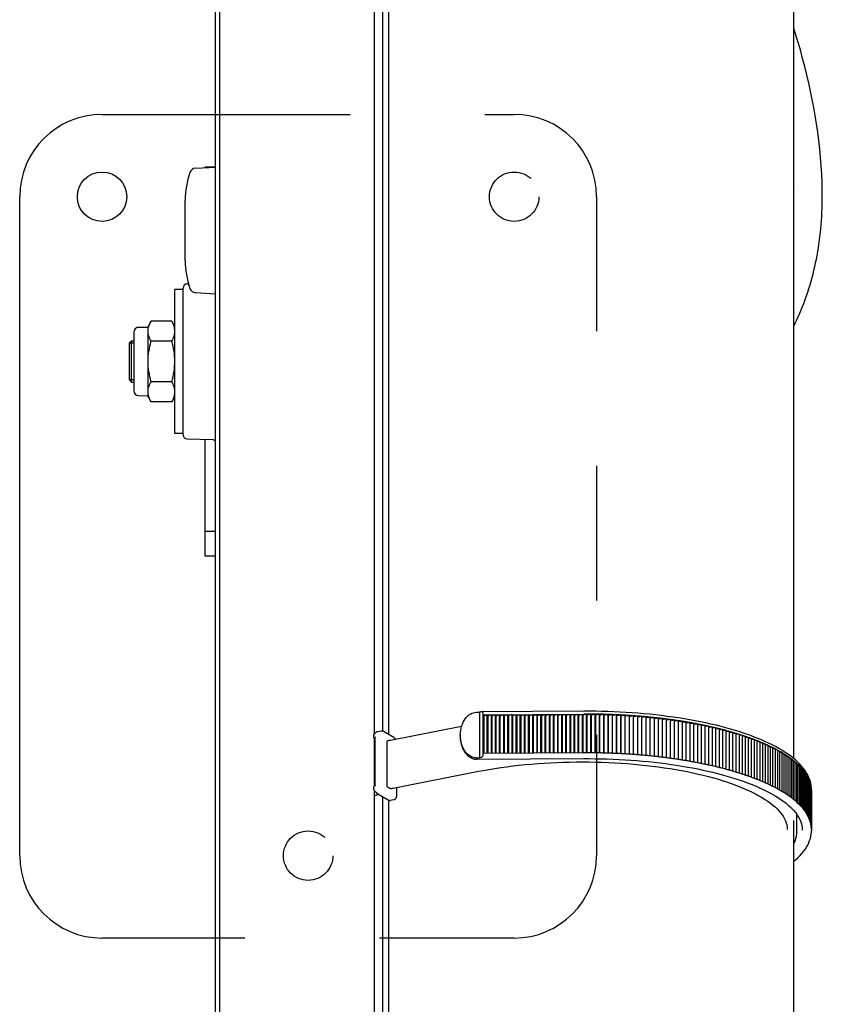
# Model space of a CAD drawing. Extents: x 0 to 594, y 0 to 420.
# Tile 22 of 29: x 291 to 310, y 327 to 351. Entities that reach past the tile are written whole.
import ezdxf

# ---------------------------------------------------------------- set-up
doc = ezdxf.new("R2010")
doc.units = 0
doc.header["$LTSCALE"] = 32.67
doc.linetypes.add('HIDDEN', pattern=[0.2, 0.1, -0.1])
for name, color, linetype in [('100-5404_R_DXF_CONTINUOUS_', 7, 'CONTINUOUS'), ('100-5906_DXF_CONTINUOUS_LI', 7, 'CONTINUOUS'), ('100-5954_G_DXF_CONTINUOUS_', 7, 'CONTINUOUS'), ('100-6300-01_DXF_CONTINUOUS', 7, 'CONTINUOUS'), ('100-6300-01_DXF_HIDDEN_LIN', 7, 'CONTINUOUS'), ('100-6300-04_DXF_CONTINUOUS', 7, 'CONTINUOUS'), ('100-9010_DXF_CONTINUOUS_LI', 7, 'CONTINUOUS'), ('100-9011_DXF_CONTINUOUS_LI', 7, 'CONTINUOUS'), ('102679_DXF_CONTINUOUS_LINE', 7, 'CONTINUOUS'), ('102727_DXF_CONTINUOUS_LINE', 7, 'CONTINUOUS'), ('102728_DXF_CONTINUOUS_LINE', 7, 'CONTINUOUS'), ('104420_DXF_CONTINUOUS_LINE', 7, 'CONTINUOUS')]:
    doc.layers.add(name, color=color, linetype=linetype)

msp = doc.modelspace()

# ---------------------------------------------------------------- linework, layer by layer
at = {"layer": '100-5404_R_DXF_CONTINUOUS_', "color": 7, "linetype": 'CONTINUOUS'}
for p, q in [((294.811, 340.509), (294.811, 344.072)), ((294.908, 344.172), (294.94, 344.173)), ((294.908, 340.409), (295.514, 340.393))]:
    msp.add_line(p, q, dxfattribs=at)
for centre, start, end in [((294.911, 344.072), 91.5, 180), ((294.911, 340.509), 180, 268.5), ((295.511, 340.293), 29.8972, 88.5)]:
    msp.add_arc(centre, 0.1, start, end, dxfattribs=at)
at = {"layer": '100-5906_DXF_CONTINUOUS_LI', "color": 7, "linetype": 'CONTINUOUS'}
for p, q in [((293.511, 342.74), (293.561, 342.79)), ((293.511, 341.84), (293.511, 342.74)), ((293.561, 341.79), (293.561, 342.79)), ((293.561, 342.79), (293.611, 342.79)), ((293.511, 341.84), (293.561, 341.79)), ((293.561, 341.79), (293.611, 341.79))]:
    msp.add_line(p, q, dxfattribs=at)
at = {"layer": '100-5906_DXF_CONTINUOUS_LI', "color": 2, "linetype": 'CONTINUOUS'}
for p, q in [((293.611, 342.736), (293.511, 342.736)), ((293.611, 341.844), (293.511, 341.844))]:
    msp.add_line(p, q, dxfattribs=at)
at = {"layer": '100-5954_G_DXF_CONTINUOUS_', "color": 7, "linetype": 'CONTINUOUS'}
for p, q in [((295.109, 346.981), (295.598, 347.007)), ((294.861, 344.743), (294.861, 346.199)), ((295.109, 343.961), (295.598, 343.935))]:
    msp.add_line(p, q, dxfattribs=at)
for centre, radius, start, end in [((295.117, 346.831), 0.15, 93, 160.9481), ((296.948, 346.199), 2.087, 160.9481, 180), ((296.948, 344.743), 2.087, 180, 199.0519), ((295.117, 344.11), 0.15, 199.0519, 267)]:
    msp.add_arc(centre, radius, start, end, dxfattribs=at)
at = {"layer": '100-6300-01_DXF_CONTINUOUS', "color": 7, "linetype": 'CONTINUOUS'}
for p, q in [((292.845, 348.29), (295.598, 348.29)), ((290.845, 330.29), (290.845, 346.29)), ((295.598, 328.29), (292.845, 328.29))]:
    msp.add_line(p, q, dxfattribs=at)
msp.add_circle((292.845, 346.29), 0.6, dxfattribs=at)
for centre, start, end in [((292.845, 346.29), 90, 180), ((292.845, 330.29), 180, 270)]:
    msp.add_arc(centre, 2, start, end, dxfattribs=at)
at = {"layer": '100-6300-01_DXF_HIDDEN_LIN', "color": 8, "linetype": 'HIDDEN'}
for p, q in [((295.598, 348.29), (302.845, 348.29)), ((304.845, 346.29), (304.845, 330.29)), ((302.845, 328.29), (295.598, 328.29))]:
    msp.add_line(p, q, dxfattribs=at)
for centre in [(302.845, 346.29), (297.845, 330.29)]:
    msp.add_circle(centre, 0.6, dxfattribs=at)
for centre, start, end in [((302.845, 346.29), 0, 90), ((302.845, 330.29), 270, 360)]:
    msp.add_arc(centre, 2, start, end, dxfattribs=at)
at = {"layer": '100-6300-04_DXF_CONTINUOUS', "color": 7, "linetype": 'CONTINUOUS'}
for p, q in [((295.345, 347.015), (295.345, 346.994)), ((295.345, 337.565), (295.345, 340.397)), ((295.598, 338.165), (295.345, 338.165))]:
    msp.add_line(p, q, dxfattribs=at)
at = {"layer": '100-6300-04_DXF_CONTINUOUS', "color": 3, "linetype": 'CONTINUOUS'}
for p, q in [((295.345, 347.015), (295.598, 347.015)), ((295.598, 337.565), (295.345, 337.565))]:
    msp.add_line(p, q, dxfattribs=at)
at = {"layer": '100-9010_DXF_CONTINUOUS_LI', "color": 7, "linetype": 'CONTINUOUS'}
for p, q in [((299.489, 333.28), (299.487, 333.279)), ((299.621, 333.315), (299.532, 333.298)), ((299.925, 333.157), (299.676, 333.305)), ((299.464, 333.048), (299.444, 333.047)), ((299.449, 333.144), (299.449, 333.145)), ((299.464, 333.137), (299.464, 332.003)), ((299.759, 332.01), (299.759, 333.044)), ((299.911, 331.932), (301.976, 332.338)), ((299.827, 331.923), (299.784, 331.948)), ((299.999, 331.769), (299.999, 331.95)), ((299.495, 331.829), (299.497, 331.828)), ((299.497, 331.828), (299.498, 331.827)), ((299.498, 331.827), (299.5, 331.825)), ((299.5, 331.825), (299.506, 331.819)), ((299.506, 331.819), (299.507, 331.817)), ((299.507, 331.817), (299.509, 331.816)), ((299.509, 331.816), (299.51, 331.814)), ((299.51, 331.814), (299.512, 331.813)), ((299.537, 331.793), (299.786, 331.644)), ((299.544, 331.783), (299.549, 331.786)), ((309.704, 330.881), (309.704, 331.292))]:
    msp.add_line(p, q, dxfattribs=at)
for points in [[(299.487, 333.279), (299.48, 333.275), (299.472, 333.27), (299.465, 333.264), (299.459, 333.259), (299.453, 333.252), (299.448, 333.246), (299.443, 333.239), (299.44, 333.233), (299.436, 333.225), (299.434, 333.218), (299.432, 333.21), (299.431, 333.203), (299.431, 333.195), (299.431, 333.188), (299.432, 333.18), (299.434, 333.173), (299.436, 333.166), (299.439, 333.159), (299.443, 333.153), (299.447, 333.147), (299.449, 333.145)], [(299.532, 333.298), (299.529, 333.297), (299.526, 333.297), (299.523, 333.296), (299.52, 333.295), (299.518, 333.294), (299.515, 333.293), (299.512, 333.292), (299.509, 333.291), (299.507, 333.289), (299.504, 333.288), (299.502, 333.287), (299.499, 333.286), (299.497, 333.284), (299.489, 333.28)], [(299.676, 333.305), (299.67, 333.308), (299.663, 333.311), (299.657, 333.314), (299.65, 333.315), (299.643, 333.316), (299.636, 333.317), (299.629, 333.317), (299.623, 333.316), (299.621, 333.315)], [(301.568, 333.429), (299.843, 333.09), (299.831, 333.088), (299.819, 333.086), (299.807, 333.084), (299.795, 333.082), (299.783, 333.08), (299.774, 333.078)], [(299.449, 333.144), (299.452, 333.14), (299.457, 333.136), (299.461, 333.132), (299.464, 333.13)], [(299.966, 333.114), (299.965, 333.116), (299.959, 333.124), (299.953, 333.132), (299.946, 333.14), (299.939, 333.146), (299.932, 333.152), (299.925, 333.157)], [(301.976, 332.338), (302.098, 332.361), (302.237, 332.386), (302.378, 332.409), (302.521, 332.431), (302.666, 332.451), (302.813, 332.469), (302.961, 332.486), (303.111, 332.502), (303.263, 332.515), (303.415, 332.528), (303.569, 332.538), (303.724, 332.547), (303.879, 332.555), (304.035, 332.56), (304.191, 332.564), (304.348, 332.566), (304.505, 332.567), (304.662, 332.566), (304.819, 332.563), (304.975, 332.559), (305.131, 332.553), (305.286, 332.546), (305.44, 332.536), (305.594, 332.525), (305.746, 332.513), (305.897, 332.499), (306.047, 332.483), (306.195, 332.466), (306.342, 332.447), (306.486, 332.426), (306.629, 332.404), (306.77, 332.381), (306.908, 332.356), (307.043, 332.33), (307.177, 332.302), (307.307, 332.273), (307.435, 332.243), (307.56, 332.211), (307.681, 332.178), (307.8, 332.144), (307.915, 332.108), (308.026, 332.072), (308.134, 332.034), (308.239, 331.996), (308.34, 331.956), (308.437, 331.916), (308.529, 331.874), (308.618, 331.832), (308.703, 331.789), (308.784, 331.745), (308.86, 331.701), (308.932, 331.656), (308.999, 331.61), (309.062, 331.564), (309.121, 331.518), (309.175, 331.472), (309.225, 331.424), (309.271, 331.377), (309.312, 331.329), (309.348, 331.282), (309.38, 331.234), (309.407, 331.186), (309.43, 331.138), (309.448, 331.09), (309.461, 331.042), (309.47, 330.994), (309.474, 330.945), (309.474, 330.926)], [(299.445, 331.98), (299.442, 331.975), (299.439, 331.968), (299.436, 331.961), (299.434, 331.954), (299.432, 331.947), (299.431, 331.939), (299.431, 331.932), (299.431, 331.924), (299.432, 331.916), (299.433, 331.908), (299.435, 331.901), (299.438, 331.893), (299.441, 331.885), (299.445, 331.878), (299.45, 331.871), (299.455, 331.864), (299.461, 331.858), (299.467, 331.851), (299.474, 331.846), (299.482, 331.841), (299.484, 331.839)], [(299.464, 332.003), (299.462, 332.001), (299.456, 331.995), (299.451, 331.989), (299.446, 331.982), (299.445, 331.98)], [(299.484, 331.839), (299.485, 331.839), (299.486, 331.838), (299.487, 331.838), (299.487, 331.837), (299.488, 331.836), (299.489, 331.836), (299.489, 331.835), (299.49, 331.835), (299.491, 331.834), (299.491, 331.833), (299.492, 331.833), (299.493, 331.832), (299.493, 331.831), (299.494, 331.831), (299.495, 331.83), (299.495, 331.829)], [(299.847, 331.919), (299.853, 331.92), (299.865, 331.923), (299.876, 331.925), (299.888, 331.928), (299.899, 331.93), (299.911, 331.932)], [(299.485, 331.759), (299.492, 331.761), (299.503, 331.765), (299.514, 331.769), (299.524, 331.773), (299.534, 331.778), (299.544, 331.783)], [(299.512, 331.813), (299.512, 331.812), (299.513, 331.811), (299.514, 331.81), (299.515, 331.81), (299.516, 331.809), (299.516, 331.808), (299.517, 331.807), (299.518, 331.807), (299.519, 331.806), (299.52, 331.805), (299.521, 331.804), (299.522, 331.804), (299.522, 331.803), (299.523, 331.802), (299.524, 331.801), (299.525, 331.801), (299.526, 331.8), (299.527, 331.799), (299.528, 331.799), (299.529, 331.798), (299.53, 331.797), (299.531, 331.796), (299.532, 331.796), (299.533, 331.795), (299.534, 331.794), (299.535, 331.794), (299.536, 331.793), (299.537, 331.793)], [(299.798, 331.638), (299.802, 331.637), (299.807, 331.635), (299.812, 331.634), (299.818, 331.633), (299.823, 331.633), (299.828, 331.632), (299.833, 331.633), (299.838, 331.634), (299.928, 331.651)], [(299.928, 331.651), (299.936, 331.653), (299.944, 331.656), (299.951, 331.66), (299.958, 331.665), (299.965, 331.671), (299.971, 331.677), (299.977, 331.684), (299.982, 331.692), (299.986, 331.7), (299.989, 331.709), (299.992, 331.718), (299.995, 331.728), (299.997, 331.738), (299.998, 331.749), (299.999, 331.76), (299.999, 331.769)], [(309.632, 330.576), (309.639, 330.59), (309.662, 330.649), (309.681, 330.708), (309.694, 330.767), (309.702, 330.826), (309.704, 330.881)]]:
    msp.add_lwpolyline(points, dxfattribs=at)
for points, knots in [([(299.464, 333.137), (299.464, 333.144), (299.472, 333.159), (299.482, 333.171), (299.489, 333.178)], [0, 0, 0, 0, 0.428191, 1, 1, 1, 1]), ([(299.759, 333.044), (299.759, 333.048), (299.759, 333.06), (299.766, 333.077), (299.774, 333.078)], [0, 0, 0, 0, 0.338827, 1, 1, 1, 1]), ([(299.489, 331.992), (299.483, 331.996), (299.476, 332), (299.468, 332.003), (299.464, 332.004), (299.464, 332.003)], [0, 0, 0, 0, 0.690209, 0.904692, 1, 1, 1, 1]), ([(299.784, 331.948), (299.775, 331.954), (299.763, 331.975), (299.759, 331.998), (299.759, 332.01)], [0, 0, 0, 0, 0.43898, 1, 1, 1, 1])]:
    msp.add_open_spline(points, degree=3, knots=knots, dxfattribs=at)
for points in [[(299.847, 331.919), (299.841, 331.917), (299.833, 331.919), (299.827, 331.923)], [(299.444, 331.748), (299.458, 331.751), (299.472, 331.754), (299.485, 331.759)]]:
    msp.add_open_spline(points, degree=3, dxfattribs=at)
at = {"layer": '100-9011_DXF_CONTINUOUS_LI', "color": 7, "linetype": 'CONTINUOUS'}
for p, q in [((301.931, 333.771), (302.006, 333.771)), ((302.037, 333.78), (302.006, 333.771)), ((302.006, 333.771), (302.006, 332.662)), ((304.535, 333.796), (302.054, 333.782)), ((302.092, 332.736), (302.092, 333.75)), ((302.092, 333.713), (304.534, 333.726)), ((302.092, 333.713), (302.093, 333.687)), ((302.093, 332.773), (302.093, 333.687)), ((302.106, 333.687), (302.093, 333.687)), ((302.106, 333.687), (302.192, 333.713)), ((302.106, 333.687), (302.106, 332.773)), ((302.192, 333.713), (302.193, 333.688)), ((302.192, 333.713), (302.192, 332.774)), ((302.193, 332.774), (302.193, 333.688)), ((302.206, 333.688), (302.193, 333.688)), ((302.206, 333.688), (302.292, 333.714)), ((302.206, 333.688), (302.206, 332.774)), ((302.292, 333.714), (302.293, 333.688)), ((302.292, 333.714), (302.292, 332.774)), ((302.293, 332.774), (302.293, 333.688)), ((302.306, 333.688), (302.293, 333.688)), ((302.306, 333.688), (302.392, 333.714)), ((302.306, 333.688), (302.306, 332.774)), ((302.392, 333.714), (302.393, 333.689)), ((302.392, 333.714), (302.392, 332.775)), ((302.393, 332.775), (302.393, 333.689)), ((302.407, 333.689), (302.393, 333.689)), ((302.407, 333.689), (302.492, 333.715)), ((302.407, 332.775), (302.407, 333.689)), ((302.492, 333.715), (302.493, 333.689)), ((302.492, 333.715), (302.492, 332.775)), ((302.493, 332.775), (302.493, 333.689)), ((302.507, 333.689), (302.493, 333.689)), ((302.507, 333.689), (302.592, 333.716)), ((302.507, 332.775), (302.507, 333.689)), ((302.592, 333.716), (302.593, 333.69)), ((302.592, 333.716), (302.592, 332.776)), ((302.593, 332.776), (302.593, 333.69)), ((302.607, 333.69), (302.593, 333.69)), ((302.607, 333.69), (302.692, 333.716)), ((302.607, 332.776), (302.607, 333.69)), ((302.692, 333.716), (302.693, 333.69)), ((302.692, 333.716), (302.692, 332.776)), ((302.693, 332.776), (302.693, 333.69)), ((302.707, 333.69), (302.693, 333.69)), ((302.792, 333.717), (302.707, 333.69)), ((302.707, 333.69), (302.707, 332.776)), ((302.793, 333.691), (302.792, 333.717)), ((302.792, 333.717), (302.792, 332.777)), ((302.793, 332.777), (302.793, 333.691)), ((302.793, 333.691), (302.807, 333.691)), ((302.807, 333.691), (302.892, 333.717)), ((302.807, 333.691), (302.807, 332.777)), ((302.892, 333.717), (302.893, 333.692)), ((302.892, 333.717), (302.892, 332.777)), ((302.893, 332.777), (302.893, 333.692)), ((302.893, 333.692), (302.907, 333.692)), ((302.907, 333.692), (302.992, 333.718)), ((302.907, 333.692), (302.907, 332.778)), ((302.992, 333.718), (302.994, 333.692)), ((302.992, 333.718), (302.992, 332.778)), ((302.994, 332.778), (302.994, 333.692)), ((302.994, 333.692), (303.007, 333.692)), ((303.007, 333.692), (303.092, 333.718)), ((303.007, 333.692), (303.007, 332.778)), ((303.092, 333.718), (303.094, 333.693)), ((303.092, 333.718), (303.092, 332.779)), ((303.094, 332.779), (303.094, 333.693)), ((303.094, 333.693), (303.107, 333.693)), ((303.107, 333.693), (303.192, 333.719)), ((303.107, 333.693), (303.107, 332.779)), ((303.192, 333.719), (303.194, 333.693)), ((303.192, 333.719), (303.192, 332.779)), ((303.194, 332.779), (303.194, 333.693)), ((303.194, 333.693), (303.207, 333.693)), ((303.207, 333.693), (303.293, 333.719)), ((303.207, 333.693), (303.207, 332.779)), ((303.293, 333.719), (303.294, 333.694)), ((303.293, 333.719), (303.293, 332.78)), ((303.294, 332.78), (303.294, 333.694)), ((303.294, 333.694), (303.307, 333.694)), ((303.307, 333.694), (303.393, 333.72)), ((303.307, 333.694), (303.307, 332.78)), ((303.393, 333.72), (303.394, 333.694)), ((303.393, 333.72), (303.393, 332.78)), ((303.394, 333.694), (303.394, 332.78)), ((303.407, 333.694), (303.394, 333.694)), ((303.407, 333.694), (303.493, 333.721)), ((303.407, 333.694), (303.407, 332.78)), ((303.494, 333.695), (303.493, 333.721)), ((303.493, 332.781), (303.493, 333.721)), ((303.494, 333.695), (303.494, 332.781)), ((303.507, 333.695), (303.494, 333.695)), ((303.507, 333.695), (303.593, 333.721)), ((303.507, 333.695), (303.507, 332.781)), ((303.593, 333.721), (303.594, 333.695)), ((303.593, 333.721), (303.593, 332.781)), ((303.594, 333.695), (303.594, 332.781)), ((303.594, 333.695), (303.607, 333.695)), ((303.607, 333.695), (303.693, 333.722)), ((303.607, 333.695), (303.607, 332.781)), ((303.693, 333.722), (303.694, 333.696)), ((303.693, 333.722), (303.693, 332.782)), ((303.694, 333.696), (303.694, 332.782)), ((303.694, 333.696), (303.707, 333.696)), ((303.707, 333.696), (303.793, 333.722)), ((303.707, 333.696), (303.707, 332.782)), ((303.793, 333.722), (303.794, 333.697)), ((303.793, 333.722), (303.793, 332.782)), ((303.794, 333.697), (303.794, 332.782)), ((303.794, 333.697), (303.808, 333.697)), ((303.808, 333.697), (303.893, 333.723)), ((303.808, 333.697), (303.808, 332.783)), ((303.893, 333.723), (303.894, 333.697)), ((303.893, 333.723), (303.893, 332.783)), ((303.894, 333.697), (303.894, 332.783)), ((303.894, 333.697), (303.908, 333.697)), ((303.908, 333.697), (303.993, 333.723)), ((303.908, 333.697), (303.908, 332.783)), ((303.993, 333.723), (303.994, 333.698)), ((303.993, 333.723), (303.993, 332.784)), ((303.994, 333.698), (303.994, 332.784)), ((303.994, 333.698), (304.008, 333.698)), ((304.008, 333.698), (304.093, 333.724)), ((304.008, 333.698), (304.008, 332.784)), ((304.093, 333.724), (304.094, 333.698)), ((304.093, 333.724), (304.093, 332.784)), ((304.094, 333.698), (304.094, 332.784)), ((304.094, 333.698), (304.108, 333.698)), ((304.108, 333.698), (304.193, 333.724)), ((304.108, 333.698), (304.108, 332.784)), ((304.193, 333.724), (304.194, 333.699)), ((304.193, 333.724), (304.193, 332.785)), ((304.194, 333.699), (304.194, 332.785)), ((304.194, 333.699), (304.208, 333.699)), ((304.208, 333.699), (304.293, 333.725)), ((304.208, 333.699), (304.208, 332.785)), ((304.293, 333.725), (304.295, 333.699)), ((304.293, 333.725), (304.293, 332.785)), ((304.295, 333.699), (304.295, 332.785)), ((304.295, 333.699), (304.308, 333.699)), ((304.308, 333.699), (304.393, 333.726)), ((304.308, 333.699), (304.308, 332.785)), ((304.393, 333.726), (304.395, 333.7)), ((304.393, 333.726), (304.393, 332.786)), ((304.395, 333.7), (304.395, 332.786)), ((304.395, 333.7), (304.408, 333.7)), ((304.408, 333.7), (304.493, 333.726)), ((304.408, 333.7), (304.408, 332.786)), ((304.493, 333.726), (304.495, 333.7)), ((304.493, 333.726), (304.493, 332.786)), ((304.495, 333.7), (304.495, 332.786)), ((304.495, 333.7), (304.508, 333.7)), ((304.508, 333.7), (304.535, 333.709)), ((304.508, 333.7), (304.508, 332.786)), ((304.596, 333.727), (304.596, 332.787)), ((304.596, 333.701), (304.61, 333.701)), ((304.61, 333.701), (304.61, 332.787)), ((304.7, 333.726), (304.7, 332.787)), ((304.7, 333.701), (304.713, 333.701)), ((304.713, 333.701), (304.713, 332.787)), ((304.805, 333.726), (304.805, 332.786)), ((304.805, 333.7), (304.816, 333.7)), ((304.816, 333.7), (304.816, 332.786)), ((304.909, 333.724), (304.909, 332.784)), ((304.909, 333.698), (304.919, 333.698)), ((304.919, 333.698), (304.919, 332.784)), ((305.013, 333.722), (305.013, 332.782)), ((305.013, 333.696), (305.021, 333.696)), ((305.021, 333.696), (305.021, 332.782)), ((305.117, 333.719), (305.117, 332.779)), ((305.117, 333.693), (305.124, 333.693)), ((305.124, 333.693), (305.124, 332.779)), ((305.221, 333.715), (305.221, 332.776)), ((305.221, 333.689), (305.226, 333.689)), ((305.226, 333.689), (305.226, 332.776)), ((305.324, 333.711), (305.324, 332.771)), ((305.324, 333.685), (305.328, 333.685)), ((305.328, 333.685), (305.328, 332.771)), ((305.428, 333.706), (305.428, 332.766)), ((305.428, 333.68), (305.43, 333.68)), ((305.43, 333.68), (305.43, 332.766)), ((305.531, 333.7), (305.531, 332.761)), ((305.532, 333.674), (305.532, 332.761)), ((305.633, 333.694), (305.633, 332.754)), ((305.735, 333.687), (305.735, 332.747)), ((305.837, 333.68), (305.837, 332.74)), ((305.939, 333.671), (305.939, 332.732)), ((306.04, 333.662), (306.04, 332.723)), ((306.14, 333.653), (306.14, 332.713)), ((306.24, 333.642), (306.24, 332.703)), ((306.339, 333.631), (306.339, 332.692)), ((306.438, 333.62), (306.438, 332.68)), ((306.536, 333.608), (306.536, 332.668)), ((306.633, 333.595), (306.633, 332.655)), ((306.73, 333.581), (306.73, 332.641)), ((306.826, 333.567), (306.826, 332.627)), ((306.92, 333.552), (306.92, 332.613)), ((307.015, 333.537), (307.015, 332.597)), ((307.108, 333.521), (307.108, 332.581)), ((307.2, 333.504), (307.2, 332.565)), ((307.291, 333.487), (307.291, 332.547)), ((307.382, 333.469), (307.382, 332.529)), ((307.471, 333.451), (307.471, 332.511)), ((307.559, 333.432), (307.559, 332.492)), ((307.647, 333.412), (307.647, 332.473)), ((307.733, 333.392), (307.733, 332.452)), ((307.818, 333.371), (307.818, 332.432)), ((307.902, 333.35), (307.902, 332.41)), ((307.984, 333.328), (307.984, 332.389)), ((308.065, 333.306), (308.065, 332.366)), ((308.146, 333.283), (308.146, 332.343)), ((308.224, 333.26), (308.224, 332.32)), ((308.302, 333.236), (308.302, 332.296)), ((308.378, 333.211), (308.378, 332.272)), ((308.453, 333.187), (308.453, 332.247)), ((308.526, 333.161), (308.526, 332.222)), ((308.598, 333.135), (308.598, 332.196)), ((308.668, 333.109), (308.668, 332.169)), ((308.737, 333.082), (308.737, 332.143)), ((308.804, 333.055), (308.804, 332.115)), ((308.87, 333.027), (308.87, 332.088)), ((308.935, 332.999), (308.935, 332.06)), ((308.997, 332.971), (308.997, 332.031)), ((309.058, 332.942), (309.058, 332.002)), ((309.118, 332.913), (309.118, 331.973)), ((309.176, 332.883), (309.176, 331.943)), ((309.232, 332.853), (309.232, 331.913)), ((309.286, 332.822), (309.286, 331.883)), ((309.339, 332.792), (309.339, 331.852)), ((301.931, 332.662), (302.006, 332.662)), ((301.933, 332.631), (304.537, 332.646)), ((302.037, 332.672), (302.006, 332.662)), ((304.534, 332.787), (302.092, 332.773)), ((309.39, 332.76), (309.39, 331.821)), ((309.439, 332.729), (309.439, 331.789)), ((309.486, 332.697), (309.486, 331.757)), ((309.532, 332.665), (309.532, 331.725)), ((309.576, 332.633), (309.576, 331.693)), ((309.618, 332.6), (309.618, 331.66)), ((309.658, 332.567), (309.658, 331.627)), ((309.696, 332.534), (309.696, 331.594)), ((309.733, 332.501), (309.733, 331.561)), ((309.767, 332.467), (309.767, 331.527)), ((309.8, 332.433), (309.8, 331.493)), ((309.831, 332.399), (309.831, 331.459)), ((309.86, 332.365), (309.86, 331.425)), ((309.887, 332.33), (309.887, 331.39)), ((309.912, 332.296), (309.912, 331.356)), ((309.935, 332.261), (309.935, 331.321)), ((309.956, 332.226), (309.956, 331.286)), ((309.975, 332.191), (309.975, 331.251)), ((309.992, 332.156), (309.992, 331.216)), ((310.007, 332.12), (310.007, 331.181)), ((310.02, 332.085), (310.02, 331.145)), ((310.02, 332.053), (310.032, 332.049)), ((310.032, 332.049), (310.032, 331.11)), ((310.032, 332.017), (310.041, 332.014)), ((310.041, 332.014), (310.041, 331.074)), ((310.041, 331.981), (310.048, 331.978)), ((310.048, 331.978), (310.048, 331.039)), ((310.048, 331.945), (310.053, 331.943)), ((310.053, 331.943), (310.053, 331.003)), ((310.053, 331.908), (310.056, 331.907)), ((310.058, 331.904), (310.056, 331.947)), ((310.056, 331.907), (310.056, 330.967)), ((310.056, 331.872), (310.058, 331.871)), ((310.058, 331.904), (310.058, 331.905)), ((310.058, 331.871), (310.058, 330.891)), ((309.838, 330.911), (309.838, 330.912)), ((310.057, 330.87), (310.058, 330.891)), ((310.033, 330.708), (310.045, 330.762)), ((310.045, 330.762), (310.053, 330.816)), ((310.053, 330.816), (310.057, 330.87))]:
    msp.add_line(p, q, dxfattribs=at)
for points in [[(310.042, 332.052), (310.028, 332.104), (310.011, 332.156), (309.989, 332.208), (309.963, 332.26), (309.933, 332.312), (309.899, 332.364), (309.861, 332.415), (309.819, 332.466), (309.773, 332.516), (309.723, 332.565), (309.669, 332.615), (309.611, 332.663), (309.549, 332.711), (309.484, 332.758), (309.415, 332.804), (309.342, 332.85), (309.266, 332.895), (309.187, 332.939), (309.103, 332.982), (309.017, 333.024), (308.927, 333.066), (308.834, 333.107), (308.738, 333.146), (308.639, 333.185), (308.537, 333.223), (308.432, 333.259), (308.324, 333.295), (308.213, 333.329), (308.099, 333.363), (307.983, 333.395), (307.865, 333.427), (307.744, 333.457), (307.621, 333.486), (307.495, 333.513), (307.368, 333.54), (307.238, 333.565), (307.106, 333.589), (306.973, 333.612), (306.837, 333.634), (306.701, 333.654), (306.562, 333.673), (306.422, 333.691), (306.281, 333.707), (306.138, 333.722), (305.995, 333.736), (305.85, 333.748), (305.705, 333.759), (305.558, 333.768), (305.411, 333.776), (305.263, 333.783), (305.115, 333.789), (304.967, 333.792), (304.818, 333.795), (304.669, 333.796), (304.535, 333.796)], [(301.537, 333.207), (301.537, 333.182), (301.538, 333.156), (301.539, 333.131), (301.541, 333.107), (301.544, 333.083), (301.548, 333.059), (301.552, 333.036), (301.557, 333.013), (301.563, 332.991), (301.569, 332.97), (301.576, 332.949), (301.583, 332.928), (301.591, 332.908), (301.599, 332.888), (301.608, 332.869), (301.618, 332.851), (301.628, 332.833), (301.639, 332.815), (301.65, 332.799), (301.661, 332.783), (301.673, 332.767), (301.686, 332.753), (301.699, 332.739), (301.712, 332.725), (301.726, 332.713), (301.74, 332.701), (301.755, 332.69), (301.769, 332.68), (301.785, 332.671), (301.8, 332.663), (301.816, 332.656), (301.832, 332.649), (301.848, 332.644), (301.864, 332.639), (301.88, 332.636), (301.896, 332.633), (301.912, 332.632), (301.927, 332.631), (301.933, 332.631)], [(304.537, 332.646), (304.667, 332.646), (304.812, 332.645), (304.958, 332.642), (305.103, 332.638), (305.248, 332.633), (305.393, 332.627), (305.537, 332.619), (305.68, 332.609), (305.822, 332.599), (305.964, 332.586), (306.104, 332.573), (306.243, 332.558), (306.381, 332.542), (306.518, 332.525), (306.653, 332.507), (306.786, 332.487), (306.918, 332.466), (307.048, 332.443), (307.176, 332.42), (307.302, 332.395), (307.426, 332.369), (307.547, 332.342), (307.667, 332.314), (307.783, 332.285), (307.898, 332.255), (308.01, 332.223), (308.119, 332.191), (308.225, 332.158), (308.329, 332.123), (308.429, 332.088), (308.527, 332.052), (308.622, 332.015), (308.714, 331.977), (308.802, 331.939), (308.887, 331.899), (308.969, 331.859), (309.047, 331.818), (309.122, 331.777), (309.194, 331.735), (309.261, 331.692), (309.325, 331.649), (309.386, 331.606), (309.442, 331.562), (309.495, 331.519), (309.544, 331.474), (309.589, 331.43), (309.631, 331.385), (309.669, 331.339), (309.703, 331.294), (309.733, 331.248), (309.76, 331.202), (309.783, 331.156), (309.801, 331.11), (309.816, 331.064), (309.827, 331.018), (309.834, 330.971), (309.837, 330.925), (309.838, 330.911)], [(310.056, 331.947), (310.051, 331.999), (310.042, 332.052)], [(309.632, 330.15), (309.675, 330.186), (309.729, 330.237), (309.78, 330.288), (309.827, 330.339), (309.869, 330.391), (309.907, 330.443), (309.941, 330.496), (309.97, 330.548), (309.995, 330.602), (310.016, 330.655), (310.033, 330.708)]]:
    msp.add_lwpolyline(points, dxfattribs=at)
for centre, radius, start, end in [((304.623, 317.838), 15.888, 90.096, 90.3185), ((306.602, 326.733), 7.276, 106.0014, 106.5008), ((304.623, 317.837), 15.89, 89.7199, 90.096), ((306.693, 326.501), 7.495, 105.4153, 106.1315), ((304.623, 317.848), 15.878, 89.3436, 89.7199), ((306.8, 326.199), 7.787, 104.8459, 105.5441), ((304.623, 317.875), 15.851, 88.9669, 89.3436), ((306.903, 325.894), 8.08, 104.2903, 104.9715), ((304.624, 317.918), 15.809, 88.5896, 88.967), ((307.003, 325.588), 8.374, 103.7477, 104.4129), ((304.625, 317.975), 15.751, 88.2113, 88.5896), ((307.099, 325.281), 8.667, 103.2174, 103.8674), ((304.627, 318.048), 15.678, 87.8318, 88.2113), ((307.19, 324.974), 8.96, 102.6986, 103.3344), ((304.631, 318.136), 15.59, 87.451, 87.8319), ((307.278, 324.668), 9.252, 102.1908, 102.8132), ((304.635, 318.239), 15.488, 87.0684, 87.451), ((307.361, 324.363), 9.541, 101.6932, 102.3029), ((304.641, 318.356), 15.371, 86.6839, 87.0684), ((307.44, 324.059), 9.829, 101.2053, 101.8031), ((304.649, 318.487), 15.239, 86.2972, 86.6839), ((307.515, 323.758), 10.112, 100.7266, 101.3131), ((304.658, 318.632), 15.094, 85.908, 86.2972), ((307.586, 323.461), 10.392, 100.2564, 100.8324), ((304.67, 318.79), 14.935, 85.5161, 85.908), ((307.653, 323.163), 10.672, 99.7944, 100.35), ((304.683, 318.962), 14.763, 85.1211, 85.5161), ((307.715, 322.87), 10.946, 99.34, 99.8786), ((304.699, 319.146), 14.578, 84.7228, 85.1211), ((307.773, 322.583), 11.214, 98.8928, 99.4152), ((304.717, 319.342), 14.381, 84.3208, 84.7228), ((307.827, 322.301), 11.476, 98.4522, 98.9595), ((304.738, 319.55), 14.172, 83.915, 84.3209), ((307.876, 322.026), 11.731, 98.018, 98.5109), ((304.761, 319.769), 13.952, 83.5048, 83.915), ((307.921, 321.758), 11.978, 97.5896, 98.069), ((304.787, 319.999), 13.72, 83.0901, 83.5048), ((307.962, 321.498), 12.217, 97.1668, 97.6333), ((304.816, 320.239), 13.479, 82.6704, 83.0901), ((307.999, 321.246), 12.447, 96.7491, 97.2035), ((304.848, 320.488), 13.228, 82.2454, 82.6704), ((308.031, 321.004), 12.669, 96.3362, 96.7791), ((304.884, 320.746), 12.967, 81.8148, 82.2455), ((308.06, 320.77), 12.88, 95.9278, 96.3597), ((304.922, 321.012), 12.699, 81.3781, 81.8148), ((308.085, 320.547), 13.081, 95.5235, 95.9451), ((304.963, 321.286), 12.422, 80.9349, 81.3781), ((308.106, 320.334), 13.271, 95.1231, 95.5347), ((305.008, 321.566), 12.138, 80.4849, 80.935), ((308.123, 320.132), 13.45, 94.7261, 95.1284), ((305.056, 321.853), 11.847, 80.0275, 80.485), ((308.136, 319.942), 13.618, 94.3323, 94.7258), ((305.108, 322.145), 11.55, 79.5624, 80.0276), ((308.147, 319.764), 13.773, 93.9415, 94.3265), ((305.162, 322.442), 11.248, 79.0889, 79.5624), ((308.154, 319.597), 13.916, 93.5533, 93.9303), ((305.22, 322.743), 10.942, 78.6067, 79.089), ((308.158, 319.444), 14.047, 93.1675, 93.5368), ((305.282, 323.047), 10.631, 78.1151, 78.6067), ((308.159, 319.304), 14.164, 92.7838, 93.1458), ((305.346, 323.354), 10.318, 77.6135, 78.1151), ((308.157, 319.177), 14.268, 92.402, 92.7569), ((305.414, 323.663), 10.001, 77.1015, 77.6136), ((308.153, 319.063), 14.358, 92.0217, 92.37), ((305.485, 323.974), 9.683, 76.5783, 77.1016), ((308.147, 318.964), 14.434, 91.6427, 91.9847), ((305.559, 324.285), 9.363, 76.0433, 76.5784), ((308.138, 318.878), 14.497, 91.2648, 91.6007), ((305.637, 324.595), 9.043, 75.4957, 76.0434), ((308.127, 318.807), 14.545, 90.8877, 91.2179), ((305.717, 324.905), 8.723, 74.9348, 75.4958), ((308.114, 318.75), 14.579, 90.5112, 90.8358), ((305.8, 325.214), 8.403, 74.3598, 74.9349), ((308.1, 318.708), 14.598, 90.1351, 90.4543), ((305.886, 325.52), 8.085, 73.7698, 74.3599), ((308.084, 318.68), 14.603, 89.759, 90.0732), ((305.974, 325.824), 7.769, 73.1638, 73.7699), ((302.31, 333.214), 0.773, 178.8181, 179.9995), ((302.309, 333.214), 0.772, 180.0001, 180.5245), ((308.067, 318.667), 14.594, 89.3828, 89.6921), ((306.065, 326.124), 7.455, 72.541, 73.164), ((308.049, 318.668), 14.57, 89.0061, 89.3107), ((306.158, 326.42), 7.145, 71.9003, 72.5412), ((308.03, 318.684), 14.532, 88.6289, 88.9289), ((306.254, 326.712), 6.838, 71.2406, 71.9005), ((308.011, 318.714), 14.479, 88.2507, 88.5464), ((306.351, 326.999), 6.535, 70.5607, 71.2408), ((307.991, 318.758), 14.413, 87.8713, 88.1629), ((306.45, 327.28), 6.237, 69.8592, 70.5608), ((307.97, 318.817), 14.332, 87.4906, 87.7781), ((306.551, 327.554), 5.944, 69.135, 69.8594), ((307.95, 318.889), 14.238, 87.1082, 87.3918), ((306.653, 327.823), 5.657, 68.3864, 69.1352), ((307.93, 318.975), 14.13, 86.7239, 87.0038), ((306.757, 328.084), 5.377, 67.6121, 68.3866), ((307.91, 319.074), 14.009, 86.3375, 86.6136), ((306.861, 328.337), 5.102, 66.8102, 67.6123), ((307.89, 319.187), 13.875, 85.9485, 86.2211), ((306.966, 328.583), 4.835, 65.979, 66.8104), ((307.871, 319.312), 13.728, 85.5569, 85.8259), ((307.072, 328.82), 4.575, 65.1167, 65.9793), ((307.853, 319.45), 13.569, 85.1622, 85.4278), ((307.178, 329.049), 4.323, 64.2211, 65.1169), ((307.836, 319.599), 13.399, 84.7642, 85.0265), ((307.285, 329.27), 4.078, 63.29, 64.2213), ((307.82, 319.76), 13.216, 84.3627, 84.6216), ((307.391, 329.481), 3.842, 62.3212, 63.2903), ((307.805, 319.933), 13.023, 83.9572, 84.2128), ((307.497, 329.682), 3.614, 61.3121, 62.3215), ((307.791, 320.115), 12.819, 83.5475, 83.7998), ((307.602, 329.875), 3.395, 60.2599, 61.3124), ((307.779, 320.308), 12.604, 83.1332, 83.3823), ((307.707, 330.058), 3.184, 59.1619, 60.2603), ((307.769, 320.511), 12.381, 82.714, 82.9598), ((307.81, 330.231), 2.982, 58.0149, 59.1623), ((304.623, 316.899), 15.888, 90.096, 90.3185), ((304.623, 316.897), 15.89, 89.7199, 90.096), ((304.623, 316.909), 15.878, 89.3436, 89.7199), ((304.623, 316.936), 15.851, 88.9669, 89.3436), ((304.624, 316.978), 15.809, 88.5896, 88.967), ((304.625, 317.036), 15.751, 88.2113, 88.5896), ((304.627, 317.109), 15.678, 87.8318, 88.2113), ((304.631, 317.196), 15.59, 87.451, 87.8319), ((304.635, 317.299), 15.488, 87.0684, 87.451), ((304.641, 317.416), 15.371, 86.6839, 87.0684), ((304.649, 317.547), 15.239, 86.2972, 86.6839), ((304.658, 317.692), 15.094, 85.908, 86.2972), ((304.67, 317.851), 14.935, 85.5161, 85.908), ((304.683, 318.022), 14.763, 85.1211, 85.5161), ((304.699, 318.206), 14.578, 84.7228, 85.1211), ((304.717, 318.403), 14.381, 84.3208, 84.7228), ((304.738, 318.611), 14.172, 83.915, 84.3209), ((304.761, 318.83), 13.952, 83.5048, 83.915), ((304.787, 319.059), 13.72, 83.0901, 83.5048), ((304.816, 319.299), 13.479, 82.6704, 83.0901), ((304.848, 319.548), 13.228, 82.2454, 82.6704), ((304.884, 319.806), 12.967, 81.8148, 82.2455), ((304.922, 320.072), 12.699, 81.3781, 81.8148), ((304.963, 320.346), 12.422, 80.9349, 81.3781), ((305.008, 320.626), 12.138, 80.4849, 80.935), ((305.056, 320.913), 11.847, 80.0275, 80.485), ((305.108, 321.205), 11.55, 79.5624, 80.0276), ((305.162, 321.502), 11.248, 79.0889, 79.5624), ((307.76, 320.722), 12.148, 82.2896, 82.5321), ((307.912, 330.394), 2.79, 56.8157, 58.0153), ((307.753, 320.943), 11.906, 81.8595, 82.0987), ((308.013, 330.548), 2.606, 55.5608, 56.8161), ((307.748, 321.17), 11.657, 81.4234, 81.6592), ((308.111, 330.692), 2.432, 54.2466, 55.5613), ((307.745, 321.406), 11.4, 80.9809, 81.2131), ((308.208, 330.826), 2.266, 52.8691, 54.247), ((307.744, 321.648), 11.137, 80.5316, 80.7601), ((308.303, 330.951), 2.11, 51.4243, 52.8696), ((307.745, 321.896), 10.867, 80.0749, 80.2997), ((308.394, 331.066), 1.962, 49.9081, 51.4248), ((307.748, 322.149), 10.592, 79.6106, 79.8314), ((308.484, 331.172), 1.824, 48.3159, 49.9085), ((305.22, 321.803), 10.942, 78.6067, 79.089), ((305.282, 322.108), 10.631, 78.1151, 78.6067), ((305.346, 322.415), 10.318, 77.6135, 78.1151), ((305.414, 322.724), 10.001, 77.1015, 77.6136), ((305.485, 323.034), 9.683, 76.5783, 77.1016), ((305.559, 323.345), 9.363, 76.0433, 76.5784), ((305.637, 323.656), 9.043, 75.4957, 76.0434), ((305.717, 323.966), 8.723, 74.9348, 75.4958), ((305.8, 324.274), 8.403, 74.3598, 74.9349), ((305.886, 324.581), 8.085, 73.7698, 74.3599), ((305.974, 324.884), 7.769, 73.1638, 73.7699), ((306.065, 325.184), 7.455, 72.541, 73.164), ((307.753, 322.407), 10.312, 79.1379, 79.3547), ((308.57, 331.269), 1.694, 46.6434, 48.3164), ((307.761, 322.669), 10.027, 78.6566, 78.8689), ((308.653, 331.357), 1.573, 44.8861, 46.6439), ((307.77, 322.935), 9.739, 78.1659, 78.3736), ((308.733, 331.436), 1.46, 43.0396, 44.8866), ((307.782, 323.203), 9.448, 77.6654, 77.8681), ((308.809, 331.508), 1.356, 41.0994, 43.04), ((307.796, 323.474), 9.154, 77.1544, 77.3518), ((308.882, 331.571), 1.26, 39.0616, 41.0997), ((307.812, 323.746), 8.859, 76.6323, 76.824), ((308.95, 331.626), 1.171, 36.9226, 39.0619), ((307.83, 324.019), 8.562, 76.0985, 76.284), ((309.015, 331.675), 1.091, 34.6792, 36.9227), ((306.158, 325.481), 7.145, 71.9003, 72.5412), ((306.254, 325.772), 6.838, 71.2406, 71.9005), ((306.351, 326.059), 6.535, 70.5607, 71.2408), ((306.45, 326.34), 6.237, 69.8592, 70.5608), ((306.551, 326.615), 5.944, 69.135, 69.8594), ((306.653, 326.883), 5.657, 68.3864, 69.1352), ((306.757, 327.144), 5.377, 67.6121, 68.3866), ((306.861, 327.398), 5.102, 66.8102, 67.6123), ((306.966, 327.643), 4.835, 65.979, 66.8104), ((307.85, 324.292), 8.265, 75.5521, 75.7309), ((309.075, 331.717), 1.018, 32.3294, 34.6792), ((307.872, 324.565), 7.968, 74.9925, 75.164), ((309.131, 331.752), 0.951, 29.8719, 32.3292), ((307.895, 324.837), 7.671, 74.4189, 74.5823), ((309.182, 331.781), 0.892, 27.3069, 29.8715), ((307.921, 325.107), 7.376, 73.8304, 73.9849), ((309.229, 331.805), 0.84, 24.6361, 27.3062), ((307.948, 325.374), 7.082, 73.2261, 73.3708), ((309.27, 331.825), 0.794, 21.8631, 24.6351), ((307.977, 325.639), 6.791, 72.605, 72.7389), ((309.307, 331.839), 0.754, 18.9933, 21.8618), ((308.007, 325.901), 6.503, 71.966, 72.0881), ((309.339, 331.85), 0.721, 16.0347, 18.9918), ((307.072, 327.881), 4.575, 65.1167, 65.9793), ((307.178, 328.11), 4.323, 64.2211, 65.1169), ((307.285, 328.33), 4.078, 63.29, 64.2213), ((307.391, 328.541), 3.842, 62.3212, 63.2903), ((307.497, 328.743), 3.614, 61.3121, 62.3215), ((307.602, 328.935), 3.395, 60.2599, 61.3124), ((307.707, 329.118), 3.184, 59.1619, 60.2603), ((307.81, 329.291), 2.982, 58.0149, 59.1623), ((309.366, 331.858), 0.693, 12.9971, 16.0328), ((309.387, 331.863), 0.671, 9.8927, 12.9949), ((309.404, 331.866), 0.654, 6.7358, 9.8903), ((309.413, 331.867), 0.645, 4.9615, 6.7311), ((309.417, 331.867), 0.64, 3.5389, 4.9608), ((309.421, 331.868), 0.637, 1.7557, 2.4693), ((309.422, 331.868), 0.636, 0.3274, 1.7558), ((307.912, 329.454), 2.79, 56.8157, 58.0153), ((308.013, 329.608), 2.606, 55.5608, 56.8161), ((308.111, 329.752), 2.432, 54.2466, 55.5613), ((308.208, 329.886), 2.266, 52.8691, 54.247), ((308.303, 330.011), 2.11, 51.4243, 52.8696), ((308.394, 330.126), 1.962, 49.9081, 51.4248), ((308.484, 330.232), 1.824, 48.3159, 49.9085), ((308.57, 330.329), 1.694, 46.6434, 48.3164), ((308.653, 330.417), 1.573, 44.8861, 46.6439), ((308.733, 330.497), 1.46, 43.0396, 44.8866), ((308.809, 330.568), 1.356, 41.0994, 43.04), ((308.882, 330.631), 1.26, 39.0616, 41.0997), ((308.95, 330.687), 1.171, 36.9226, 39.0619), ((309.015, 330.735), 1.091, 34.6792, 36.9227), ((309.075, 330.777), 1.018, 32.3294, 34.6792), ((309.131, 330.812), 0.951, 29.8719, 32.3292), ((309.182, 330.842), 0.892, 27.3069, 29.8715), ((309.229, 330.866), 0.84, 24.6361, 27.3062), ((309.27, 330.885), 0.794, 21.8631, 24.6351), ((309.307, 330.9), 0.754, 18.9933, 21.8618), ((309.339, 330.911), 0.721, 16.0347, 18.9918), ((309.366, 330.918), 0.693, 12.9971, 16.0328), ((309.387, 330.923), 0.671, 9.8927, 12.9949), ((309.404, 330.926), 0.654, 6.7358, 9.8903), ((309.415, 330.928), 0.643, 3.5422, 6.7331), ((309.421, 330.928), 0.637, 0.3289, 3.5393)]:
    msp.add_arc(centre, radius, start, end, dxfattribs=at)
for points, knots in [([(301.538, 333.23), (301.539, 333.3), (301.56, 333.436), (301.643, 333.612), (301.77, 333.738), (301.88, 333.771), (301.931, 333.771)], [0, 0, 0, 0, 0.287433, 0.55422, 0.789628, 1, 1, 1, 1]), ([(302.092, 333.75), (302.092, 333.759), (302.082, 333.779), (302.063, 333.782), (302.054, 333.782)], [0, 0, 0, 0, 0.52683, 1, 1, 1, 1]), ([(301.931, 332.662), (301.88, 332.662), (301.769, 332.694), (301.641, 332.82), (301.558, 332.999), (301.538, 333.136), (301.538, 333.207)], [0, 0, 0, 0, 0.210231, 0.445257, 0.712098, 1, 1, 1, 1]), ([(302.037, 332.672), (302.043, 332.675), (302.069, 332.687), (302.092, 332.714), (302.092, 332.736)], [0, 0, 0, 0, 0.230377, 1, 1, 1, 1])]:
    msp.add_open_spline(points, degree=3, knots=knots, dxfattribs=at)
msp.add_open_spline([(302.054, 333.782), (302.048, 333.782), (302.042, 333.781), (302.037, 333.78)], degree=3, dxfattribs=at)
at = {"layer": '102679_DXF_CONTINUOUS_LINE', "color": 7, "linetype": 'CONTINUOUS'}
for p, q in [((295.598, 292.273), (295.598, 384.832)), ((295.698, 292.344), (295.698, 384.901)), ((299.444, 371.347), (299.444, 333.24)), ((299.648, 371.194), (299.648, 333.316)), ((299.798, 371.105), (299.798, 333.233)), ((299.444, 333.151), (299.444, 331.979)), ((299.444, 331.88), (299.444, 293.07)), ((299.648, 331.727), (299.648, 298.665)), ((299.798, 331.638), (299.798, 298.688))]:
    msp.add_line(p, q, dxfattribs=at)
at = {"layer": '102727_DXF_CONTINUOUS_LINE', "color": 7, "linetype": 'CONTINUOUS'}
for p, q in [((294.611, 340.54), (294.611, 344.04)), ((294.811, 344.04), (294.611, 344.04)), ((294.811, 340.54), (294.611, 340.54))]:
    msp.add_line(p, q, dxfattribs=at)
at = {"layer": '102728_DXF_CONTINUOUS_LINE', "color": 7, "linetype": 'CONTINUOUS'}
for p, q in [((293.728, 343.119), (293.935, 343.124)), ((294.037, 343.272), (293.961, 343.14)), ((293.961, 341.44), (293.961, 343.14)), ((294.535, 343.272), (294.037, 343.272)), ((294.611, 343.14), (294.535, 343.272)), ((293.611, 342.999), (293.611, 341.582)), ((294.535, 342.781), (294.037, 342.781)), ((294.535, 341.799), (294.037, 341.799)), ((293.728, 341.462), (293.935, 341.456)), ((294.037, 341.309), (293.961, 341.44)), ((294.611, 341.44), (294.535, 341.309)), ((294.535, 341.309), (294.037, 341.309))]:
    msp.add_line(p, q, dxfattribs=at)
for centre, radius, start, end in [((293.731, 342.999), 0.12, 91.6366, 180), ((293.935, 343.154), 0.03, 271.6366, 331.6229), ((293.731, 341.582), 0.12, 180, 268.3634), ((293.935, 341.426), 0.03, 28.3771, 88.3634)]:
    msp.add_arc(centre, radius, start, end, dxfattribs=at)
for points, knots in [([(293.961, 343.026), (293.961, 343.068), (293.977, 343.155), (294.015, 343.233), (294.037, 343.272)], [0, 0, 0, 0, 0.485069, 1, 1, 1, 1]), ([(294.611, 343.026), (294.611, 343.068), (294.595, 343.155), (294.557, 343.233), (294.535, 343.272)], [0, 0, 0, 0, 0.485069, 1, 1, 1, 1]), ([(294.037, 342.781), (294.015, 342.819), (293.977, 342.898), (293.961, 342.984), (293.961, 343.026)], [0, 0, 0, 0, 0.514931, 1, 1, 1, 1]), ([(294.535, 342.781), (294.557, 342.819), (294.595, 342.898), (294.611, 342.984), (294.611, 343.026)], [0, 0, 0, 0, 0.514931, 1, 1, 1, 1]), ([(293.961, 342.29), (293.961, 342.373), (293.975, 342.539), (294.014, 342.701), (294.037, 342.781)], [0, 0, 0, 0, 0.499896, 1, 1, 1, 1]), ([(294.611, 342.29), (294.611, 342.373), (294.596, 342.539), (294.558, 342.701), (294.535, 342.781)], [0, 0, 0, 0, 0.499896, 1, 1, 1, 1]), ([(294.037, 341.799), (294.014, 341.879), (293.975, 342.041), (293.961, 342.207), (293.961, 342.29)], [0, 0, 0, 0, 0.500104, 1, 1, 1, 1]), ([(294.535, 341.799), (294.558, 341.879), (294.596, 342.041), (294.611, 342.207), (294.611, 342.29)], [0, 0, 0, 0, 0.500104, 1, 1, 1, 1]), ([(293.961, 341.554), (293.961, 341.596), (293.977, 341.683), (294.015, 341.761), (294.037, 341.799)], [0, 0, 0, 0, 0.485069, 1, 1, 1, 1]), ([(294.611, 341.554), (294.611, 341.596), (294.595, 341.683), (294.557, 341.761), (294.535, 341.799)], [0, 0, 0, 0, 0.485069, 1, 1, 1, 1]), ([(294.037, 341.309), (294.015, 341.347), (293.977, 341.425), (293.961, 341.512), (293.961, 341.554)], [0, 0, 0, 0, 0.514931, 1, 1, 1, 1]), ([(294.535, 341.309), (294.557, 341.347), (294.595, 341.425), (294.611, 341.512), (294.611, 341.554)], [0, 0, 0, 0, 0.514931, 1, 1, 1, 1])]:
    msp.add_open_spline(points, degree=3, knots=knots, dxfattribs=at)
at = {"layer": '104420_DXF_CONTINUOUS_LINE', "color": 7, "linetype": 'CONTINUOUS'}
for p, q in [((309.632, 332.646), (309.632, 370.609)), ((309.632, 317.819), (309.632, 331.142))]:
    msp.add_line(p, q, dxfattribs=at)
for points in [[(310.318, 346.645), (310.311, 346.828), (310.299, 347.04), (310.282, 347.249), (310.263, 347.455), (310.24, 347.658), (310.214, 347.859), (310.184, 348.059), (310.152, 348.258), (310.117, 348.456), (310.08, 348.653), (310.039, 348.851), (309.995, 349.049), (309.949, 349.248), (309.899, 349.448), (309.846, 349.65), (309.79, 349.854), (309.731, 350.06), (309.667, 350.269), (309.632, 350.382)], [(309.632, 343.149), (309.666, 343.218), (309.704, 343.297), (309.741, 343.377), (309.777, 343.459), (309.812, 343.542), (309.846, 343.626), (309.879, 343.711), (309.911, 343.797), (309.942, 343.884), (309.971, 343.971), (310, 344.059), (310.026, 344.147), (310.052, 344.236), (310.076, 344.325), (310.099, 344.414), (310.121, 344.503), (310.142, 344.593), (310.161, 344.684), (310.18, 344.774), (310.197, 344.865), (310.213, 344.957), (310.227, 345.048), (310.241, 345.141), (310.254, 345.234), (310.265, 345.327), (310.276, 345.422), (310.285, 345.517), (310.294, 345.614), (310.301, 345.712), (310.308, 345.812), (310.313, 345.913), (310.317, 346.016), (310.32, 346.121), (310.322, 346.228), (310.323, 346.337), (310.322, 346.449), (310.32, 346.563), (310.318, 346.645)], [(309.632, 346.479), (309.632, 346.475), (309.632, 346.474), (309.632, 346.475), (309.632, 346.479), (309.632, 346.485)]]:
    msp.add_lwpolyline(points, dxfattribs=at)

doc.saveas('drawing.dxf')
